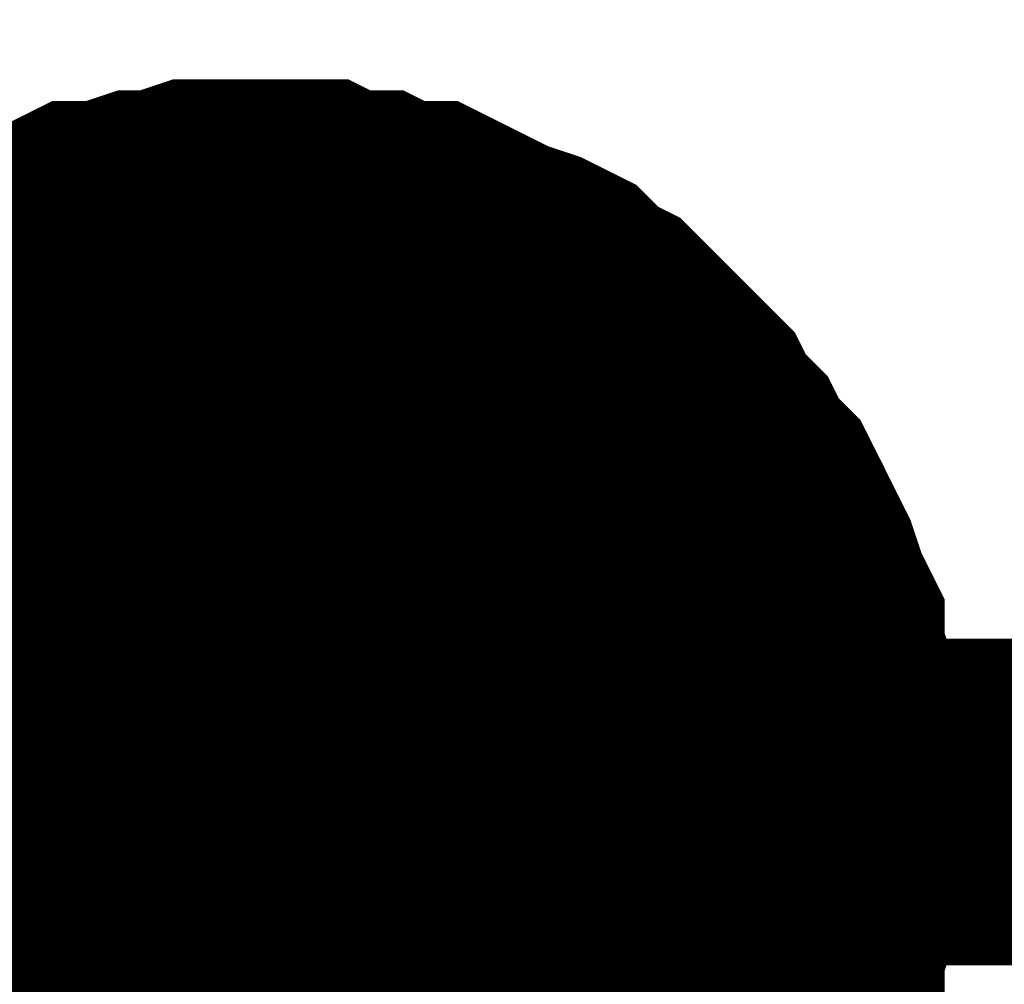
# Model space of a CAD drawing. Header units: inches. Extents: x 0 to 17, y 0 to 11.
# Tile 101 of 114: x 10.3418 to 10.3773, y 6.2432 to 6.278. Entities that reach past the tile are written whole.
import ezdxf

# ---------------------------------------------------------------- set-up
doc = ezdxf.new("R2010")
doc.units = ezdxf.units.IN
doc.header["$MEASUREMENT"] = 0
doc.layers.add('Sheet', color=255, linetype='Continuous')

msp = doc.modelspace()

# ---------------------------------------------------------------- linework, layer by layer
at = {"layer": 'Sheet'}
for points in [[(8.750163, 6.349661, 0.0118, 0.0118, 0), (8.750163, 6.249748, 0.0118, 0.0118, 0), (9.250093, 6.249748, 0.0118, 0.0118, 0), (9.799977, 6.249748, 0.0118, 0.0118, 0), (10.350257, 6.249748, 0.0118, 0.0118, 0), (10.90014, 6.249748, 0.0118, 0.0118, 0), (10.90014, 6.149834, 0.0118, 0.0118, 0)], [(10.335191, 6.263228, 0.0118, 0.0118, 0), (10.335984, 6.264021, 0.0118, 0.0118, 0), (10.336777, 6.264814, 0.0118, 0.0118, 0), (10.33757, 6.26521, 0.0118, 0.0118, 0), (10.338363, 6.266003, 0.0118, 0.0118, 0), (10.339156, 6.2664, 0.0118, 0.0118, 0), (10.339949, 6.267193, 0.0118, 0.0118, 0), (10.340742, 6.267589, 0.0118, 0.0118, 0), (10.341535, 6.267986, 0.0118, 0.0118, 0), (10.342327, 6.268382, 0.0118, 0.0118, 0), (10.343517, 6.268779, 0.0118, 0.0118, 0), (10.34431, 6.269175, 0.0118, 0.0118, 0), (10.345103, 6.269175, 0.0118, 0.0118, 0), (10.346292, 6.269572, 0.0118, 0.0118, 0), (10.347085, 6.269572, 0.0118, 0.0118, 0), (10.348274, 6.269968, 0.0118, 0.0118, 0), (10.349067, 6.269968, 0.0118, 0.0118, 0), (10.350257, 6.269968, 0.0118, 0.0118, 0)], [(10.335191, 6.263228, 0.0118, 0.0118, 0), (10.335984, 6.264021, 0.0118, 0.0118, 0), (10.336777, 6.264814, 0.0118, 0.0118, 0), (10.33757, 6.26521, 0.0118, 0.0118, 0), (10.338363, 6.266003, 0.0118, 0.0118, 0), (10.339156, 6.2664, 0.0118, 0.0118, 0), (10.339949, 6.267193, 0.0118, 0.0118, 0), (10.340742, 6.267589, 0.0118, 0.0118, 0), (10.341535, 6.267986, 0.0118, 0.0118, 0), (10.342327, 6.268382, 0.0118, 0.0118, 0), (10.343517, 6.268779, 0.0118, 0.0118, 0), (10.34431, 6.269175, 0.0118, 0.0118, 0), (10.345103, 6.269175, 0.0118, 0.0118, 0), (10.346292, 6.269572, 0.0118, 0.0118, 0), (10.347085, 6.269572, 0.0118, 0.0118, 0), (10.348274, 6.269968, 0.0118, 0.0118, 0), (10.349067, 6.269968, 0.0118, 0.0118, 0), (10.350257, 6.269968, 0.0118, 0.0118, 0)], [(10.335191, 6.263228, 0.0118, 0.0118, 0), (10.335984, 6.264021, 0.0118, 0.0118, 0), (10.336777, 6.264814, 0.0118, 0.0118, 0), (10.33757, 6.26521, 0.0118, 0.0118, 0), (10.338363, 6.266003, 0.0118, 0.0118, 0), (10.339156, 6.2664, 0.0118, 0.0118, 0), (10.339949, 6.267193, 0.0118, 0.0118, 0), (10.340742, 6.267589, 0.0118, 0.0118, 0), (10.341535, 6.267986, 0.0118, 0.0118, 0), (10.342327, 6.268382, 0.0118, 0.0118, 0), (10.343517, 6.268779, 0.0118, 0.0118, 0), (10.34431, 6.269175, 0.0118, 0.0118, 0), (10.345103, 6.269175, 0.0118, 0.0118, 0), (10.346292, 6.269572, 0.0118, 0.0118, 0), (10.347085, 6.269572, 0.0118, 0.0118, 0), (10.348274, 6.269968, 0.0118, 0.0118, 0), (10.349067, 6.269968, 0.0118, 0.0118, 0), (10.350257, 6.269968, 0.0118, 0.0118, 0)], [(10.335191, 6.263228, 0.0118, 0.0118, 0), (10.335984, 6.264021, 0.0118, 0.0118, 0), (10.336777, 6.264814, 0.0118, 0.0118, 0), (10.33757, 6.26521, 0.0118, 0.0118, 0), (10.338363, 6.266003, 0.0118, 0.0118, 0), (10.339156, 6.2664, 0.0118, 0.0118, 0), (10.339949, 6.267193, 0.0118, 0.0118, 0), (10.340742, 6.267589, 0.0118, 0.0118, 0), (10.341535, 6.267986, 0.0118, 0.0118, 0), (10.342327, 6.268382, 0.0118, 0.0118, 0), (10.343517, 6.268779, 0.0118, 0.0118, 0), (10.34431, 6.269175, 0.0118, 0.0118, 0), (10.345103, 6.269175, 0.0118, 0.0118, 0), (10.346292, 6.269572, 0.0118, 0.0118, 0), (10.347085, 6.269572, 0.0118, 0.0118, 0), (10.348274, 6.269968, 0.0118, 0.0118, 0), (10.349067, 6.269968, 0.0118, 0.0118, 0), (10.350257, 6.269968, 0.0118, 0.0118, 0)], [(10.350257, 6.269968, 0.0118, 0.0118, 0), (10.350257, 6.269968, 0.0118, 0.0118, 0)], [(10.350257, 6.269968, 0.0118, 0.0118, 0), (10.351446, 6.269968, 0.0118, 0.0118, 0), (10.352239, 6.269968, 0.0118, 0.0118, 0), (10.353032, 6.269572, 0.0118, 0.0118, 0), (10.354221, 6.269572, 0.0118, 0.0118, 0), (10.355014, 6.269175, 0.0118, 0.0118, 0), (10.356203, 6.269175, 0.0118, 0.0118, 0), (10.356996, 6.268779, 0.0118, 0.0118, 0), (10.357789, 6.268382, 0.0118, 0.0118, 0), (10.358582, 6.267986, 0.0118, 0.0118, 0), (10.359771, 6.267589, 0.0118, 0.0118, 0), (10.360564, 6.267193, 0.0118, 0.0118, 0), (10.361357, 6.2664, 0.0118, 0.0118, 0), (10.36215, 6.266003, 0.0118, 0.0118, 0), (10.362943, 6.26521, 0.0118, 0.0118, 0), (10.36334, 6.264814, 0.0118, 0.0118, 0), (10.364132, 6.264021, 0.0118, 0.0118, 0), (10.364925, 6.263228, 0.0118, 0.0118, 0), (10.365322, 6.262435, 0.0118, 0.0118, 0), (10.366115, 6.261642, 0.0118, 0.0118, 0), (10.366511, 6.260849, 0.0118, 0.0118, 0), (10.367304, 6.260056, 0.0118, 0.0118, 0), (10.367701, 6.259263, 0.0118, 0.0118, 0), (10.368097, 6.25847, 0.0118, 0.0118, 0), (10.368493, 6.257677, 0.0118, 0.0118, 0), (10.36889, 6.256488, 0.0118, 0.0118, 0), (10.369286, 6.255695, 0.0118, 0.0118, 0), (10.369286, 6.254902, 0.0118, 0.0118, 0), (10.369683, 6.253713, 0.0118, 0.0118, 0), (10.369683, 6.25292, 0.0118, 0.0118, 0), (10.370079, 6.25173, 0.0118, 0.0118, 0), (10.370079, 6.250937, 0.0118, 0.0118, 0), (10.370079, 6.249748, 0.0118, 0.0118, 0)], [(10.350257, 6.269968, 0.0118, 0.0118, 0), (10.350257, 6.269968, 0.0118, 0.0118, 0)], [(10.350257, 6.269968, 0.0118, 0.0118, 0), (10.351446, 6.269968, 0.0118, 0.0118, 0), (10.352239, 6.269968, 0.0118, 0.0118, 0), (10.353032, 6.269572, 0.0118, 0.0118, 0), (10.354221, 6.269572, 0.0118, 0.0118, 0), (10.355014, 6.269175, 0.0118, 0.0118, 0), (10.356203, 6.269175, 0.0118, 0.0118, 0), (10.356996, 6.268779, 0.0118, 0.0118, 0), (10.357789, 6.268382, 0.0118, 0.0118, 0), (10.358582, 6.267986, 0.0118, 0.0118, 0), (10.359771, 6.267589, 0.0118, 0.0118, 0), (10.360564, 6.267193, 0.0118, 0.0118, 0), (10.361357, 6.2664, 0.0118, 0.0118, 0), (10.36215, 6.266003, 0.0118, 0.0118, 0), (10.362943, 6.26521, 0.0118, 0.0118, 0), (10.36334, 6.264814, 0.0118, 0.0118, 0), (10.364132, 6.264021, 0.0118, 0.0118, 0), (10.364925, 6.263228, 0.0118, 0.0118, 0), (10.365322, 6.262435, 0.0118, 0.0118, 0), (10.366115, 6.261642, 0.0118, 0.0118, 0), (10.366511, 6.260849, 0.0118, 0.0118, 0), (10.367304, 6.260056, 0.0118, 0.0118, 0), (10.367701, 6.259263, 0.0118, 0.0118, 0), (10.368097, 6.25847, 0.0118, 0.0118, 0), (10.368493, 6.257677, 0.0118, 0.0118, 0), (10.36889, 6.256488, 0.0118, 0.0118, 0), (10.369286, 6.255695, 0.0118, 0.0118, 0), (10.369286, 6.254902, 0.0118, 0.0118, 0), (10.369683, 6.253713, 0.0118, 0.0118, 0), (10.369683, 6.25292, 0.0118, 0.0118, 0), (10.370079, 6.25173, 0.0118, 0.0118, 0), (10.370079, 6.250937, 0.0118, 0.0118, 0), (10.370079, 6.249748, 0.0118, 0.0118, 0)], [(10.350257, 6.269968, 0.0118, 0.0118, 0), (10.350257, 6.269968, 0.0118, 0.0118, 0)], [(10.350257, 6.269968, 0.0118, 0.0118, 0), (10.351446, 6.269968, 0.0118, 0.0118, 0), (10.352239, 6.269968, 0.0118, 0.0118, 0), (10.353032, 6.269572, 0.0118, 0.0118, 0), (10.354221, 6.269572, 0.0118, 0.0118, 0), (10.355014, 6.269175, 0.0118, 0.0118, 0), (10.356203, 6.269175, 0.0118, 0.0118, 0), (10.356996, 6.268779, 0.0118, 0.0118, 0), (10.357789, 6.268382, 0.0118, 0.0118, 0), (10.358582, 6.267986, 0.0118, 0.0118, 0), (10.359771, 6.267589, 0.0118, 0.0118, 0), (10.360564, 6.267193, 0.0118, 0.0118, 0), (10.361357, 6.2664, 0.0118, 0.0118, 0), (10.36215, 6.266003, 0.0118, 0.0118, 0), (10.362943, 6.26521, 0.0118, 0.0118, 0), (10.36334, 6.264814, 0.0118, 0.0118, 0), (10.364132, 6.264021, 0.0118, 0.0118, 0), (10.364925, 6.263228, 0.0118, 0.0118, 0), (10.365322, 6.262435, 0.0118, 0.0118, 0), (10.366115, 6.261642, 0.0118, 0.0118, 0), (10.366511, 6.260849, 0.0118, 0.0118, 0), (10.367304, 6.260056, 0.0118, 0.0118, 0), (10.367701, 6.259263, 0.0118, 0.0118, 0), (10.368097, 6.25847, 0.0118, 0.0118, 0), (10.368493, 6.257677, 0.0118, 0.0118, 0), (10.36889, 6.256488, 0.0118, 0.0118, 0), (10.369286, 6.255695, 0.0118, 0.0118, 0), (10.369286, 6.254902, 0.0118, 0.0118, 0), (10.369683, 6.253713, 0.0118, 0.0118, 0), (10.369683, 6.25292, 0.0118, 0.0118, 0), (10.370079, 6.25173, 0.0118, 0.0118, 0), (10.370079, 6.250937, 0.0118, 0.0118, 0), (10.370079, 6.249748, 0.0118, 0.0118, 0)], [(10.350257, 6.269968, 0.0118, 0.0118, 0), (10.350257, 6.269968, 0.0118, 0.0118, 0)], [(10.350257, 6.269968, 0.0118, 0.0118, 0), (10.351446, 6.269968, 0.0118, 0.0118, 0), (10.352239, 6.269968, 0.0118, 0.0118, 0), (10.353032, 6.269572, 0.0118, 0.0118, 0), (10.354221, 6.269572, 0.0118, 0.0118, 0), (10.355014, 6.269175, 0.0118, 0.0118, 0), (10.356203, 6.269175, 0.0118, 0.0118, 0), (10.356996, 6.268779, 0.0118, 0.0118, 0), (10.357789, 6.268382, 0.0118, 0.0118, 0), (10.358582, 6.267986, 0.0118, 0.0118, 0), (10.359771, 6.267589, 0.0118, 0.0118, 0), (10.360564, 6.267193, 0.0118, 0.0118, 0), (10.361357, 6.2664, 0.0118, 0.0118, 0), (10.36215, 6.266003, 0.0118, 0.0118, 0), (10.362943, 6.26521, 0.0118, 0.0118, 0), (10.36334, 6.264814, 0.0118, 0.0118, 0), (10.364132, 6.264021, 0.0118, 0.0118, 0), (10.364925, 6.263228, 0.0118, 0.0118, 0), (10.365322, 6.262435, 0.0118, 0.0118, 0), (10.366115, 6.261642, 0.0118, 0.0118, 0), (10.366511, 6.260849, 0.0118, 0.0118, 0), (10.367304, 6.260056, 0.0118, 0.0118, 0), (10.367701, 6.259263, 0.0118, 0.0118, 0), (10.368097, 6.25847, 0.0118, 0.0118, 0), (10.368493, 6.257677, 0.0118, 0.0118, 0), (10.36889, 6.256488, 0.0118, 0.0118, 0), (10.369286, 6.255695, 0.0118, 0.0118, 0), (10.369286, 6.254902, 0.0118, 0.0118, 0), (10.369683, 6.253713, 0.0118, 0.0118, 0), (10.369683, 6.25292, 0.0118, 0.0118, 0), (10.370079, 6.25173, 0.0118, 0.0118, 0), (10.370079, 6.250937, 0.0118, 0.0118, 0), (10.370079, 6.249748, 0.0118, 0.0118, 0)], [(10.339156, 6.2664, 0.0039, 0.0039, 0), (10.339949, 6.267193, 0.0039, 0.0039, 0), (10.340742, 6.267589, 0.0039, 0.0039, 0), (10.341535, 6.267986, 0.0039, 0.0039, 0), (10.342327, 6.268382, 0.0039, 0.0039, 0), (10.343517, 6.268779, 0.0039, 0.0039, 0), (10.34431, 6.269175, 0.0039, 0.0039, 0), (10.345103, 6.269175, 0.0039, 0.0039, 0), (10.346292, 6.269572, 0.0039, 0.0039, 0), (10.347085, 6.269572, 0.0039, 0.0039, 0), (10.348274, 6.269968, 0.0039, 0.0039, 0), (10.349067, 6.269968, 0.0039, 0.0039, 0), (10.350257, 6.269968, 0.0039, 0.0039, 0)], [(10.339156, 6.2664, 0.0039, 0.0039, 0), (10.339949, 6.267193, 0.0039, 0.0039, 0), (10.340742, 6.267589, 0.0039, 0.0039, 0), (10.341535, 6.267986, 0.0039, 0.0039, 0), (10.342327, 6.268382, 0.0039, 0.0039, 0), (10.343517, 6.268779, 0.0039, 0.0039, 0), (10.34431, 6.269175, 0.0039, 0.0039, 0), (10.345103, 6.269175, 0.0039, 0.0039, 0), (10.346292, 6.269572, 0.0039, 0.0039, 0), (10.347085, 6.269572, 0.0039, 0.0039, 0), (10.348274, 6.269968, 0.0039, 0.0039, 0), (10.349067, 6.269968, 0.0039, 0.0039, 0), (10.350257, 6.269968, 0.0039, 0.0039, 0)], [(10.339156, 6.2664, 0.0039, 0.0039, 0), (10.339949, 6.267193, 0.0039, 0.0039, 0), (10.340742, 6.267589, 0.0039, 0.0039, 0), (10.341535, 6.267986, 0.0039, 0.0039, 0), (10.342327, 6.268382, 0.0039, 0.0039, 0), (10.343517, 6.268779, 0.0039, 0.0039, 0), (10.34431, 6.269175, 0.0039, 0.0039, 0), (10.345103, 6.269175, 0.0039, 0.0039, 0), (10.346292, 6.269572, 0.0039, 0.0039, 0), (10.347085, 6.269572, 0.0039, 0.0039, 0), (10.348274, 6.269968, 0.0039, 0.0039, 0), (10.349067, 6.269968, 0.0039, 0.0039, 0), (10.350257, 6.269968, 0.0039, 0.0039, 0)], [(10.339156, 6.2664, 0.0039, 0.0039, 0), (10.339949, 6.267193, 0.0039, 0.0039, 0), (10.340742, 6.267589, 0.0039, 0.0039, 0), (10.341535, 6.267986, 0.0039, 0.0039, 0), (10.342327, 6.268382, 0.0039, 0.0039, 0), (10.343517, 6.268779, 0.0039, 0.0039, 0), (10.34431, 6.269175, 0.0039, 0.0039, 0), (10.345103, 6.269175, 0.0039, 0.0039, 0), (10.346292, 6.269572, 0.0039, 0.0039, 0), (10.347085, 6.269572, 0.0039, 0.0039, 0), (10.348274, 6.269968, 0.0039, 0.0039, 0), (10.349067, 6.269968, 0.0039, 0.0039, 0), (10.350257, 6.269968, 0.0039, 0.0039, 0)], [(10.350257, 6.269968, 0.0039, 0.0039, 0), (10.350257, 6.269968, 0.0039, 0.0039, 0)], [(10.350257, 6.269968, 0.0039, 0.0039, 0), (10.351446, 6.269968, 0.0039, 0.0039, 0), (10.352239, 6.269968, 0.0039, 0.0039, 0), (10.353032, 6.269572, 0.0039, 0.0039, 0), (10.354221, 6.269572, 0.0039, 0.0039, 0), (10.355014, 6.269175, 0.0039, 0.0039, 0), (10.356203, 6.269175, 0.0039, 0.0039, 0), (10.356996, 6.268779, 0.0039, 0.0039, 0), (10.357789, 6.268382, 0.0039, 0.0039, 0), (10.358582, 6.267986, 0.0039, 0.0039, 0), (10.359771, 6.267589, 0.0039, 0.0039, 0), (10.360564, 6.267193, 0.0039, 0.0039, 0), (10.361357, 6.2664, 0.0039, 0.0039, 0), (10.36215, 6.266003, 0.0039, 0.0039, 0), (10.362943, 6.26521, 0.0039, 0.0039, 0), (10.36334, 6.264814, 0.0039, 0.0039, 0), (10.364132, 6.264021, 0.0039, 0.0039, 0), (10.364925, 6.263228, 0.0039, 0.0039, 0), (10.365322, 6.262435, 0.0039, 0.0039, 0), (10.366115, 6.261642, 0.0039, 0.0039, 0), (10.366511, 6.260849, 0.0039, 0.0039, 0), (10.367304, 6.260056, 0.0039, 0.0039, 0), (10.367701, 6.259263, 0.0039, 0.0039, 0), (10.368097, 6.25847, 0.0039, 0.0039, 0), (10.368493, 6.257677, 0.0039, 0.0039, 0), (10.36889, 6.256488, 0.0039, 0.0039, 0), (10.369286, 6.255695, 0.0039, 0.0039, 0), (10.369286, 6.254902, 0.0039, 0.0039, 0), (10.369683, 6.253713, 0.0039, 0.0039, 0), (10.369683, 6.25292, 0.0039, 0.0039, 0), (10.370079, 6.25173, 0.0039, 0.0039, 0), (10.370079, 6.250937, 0.0039, 0.0039, 0), (10.370079, 6.249748, 0.0039, 0.0039, 0)], [(10.350257, 6.269968, 0.0039, 0.0039, 0), (10.350257, 6.269968, 0.0039, 0.0039, 0)], [(10.350257, 6.269968, 0.0039, 0.0039, 0), (10.351446, 6.269968, 0.0039, 0.0039, 0), (10.352239, 6.269968, 0.0039, 0.0039, 0), (10.353032, 6.269572, 0.0039, 0.0039, 0), (10.354221, 6.269572, 0.0039, 0.0039, 0), (10.355014, 6.269175, 0.0039, 0.0039, 0), (10.356203, 6.269175, 0.0039, 0.0039, 0), (10.356996, 6.268779, 0.0039, 0.0039, 0), (10.357789, 6.268382, 0.0039, 0.0039, 0), (10.358582, 6.267986, 0.0039, 0.0039, 0), (10.359771, 6.267589, 0.0039, 0.0039, 0), (10.360564, 6.267193, 0.0039, 0.0039, 0), (10.361357, 6.2664, 0.0039, 0.0039, 0), (10.36215, 6.266003, 0.0039, 0.0039, 0), (10.362943, 6.26521, 0.0039, 0.0039, 0), (10.36334, 6.264814, 0.0039, 0.0039, 0), (10.364132, 6.264021, 0.0039, 0.0039, 0), (10.364925, 6.263228, 0.0039, 0.0039, 0), (10.365322, 6.262435, 0.0039, 0.0039, 0), (10.366115, 6.261642, 0.0039, 0.0039, 0), (10.366511, 6.260849, 0.0039, 0.0039, 0), (10.367304, 6.260056, 0.0039, 0.0039, 0), (10.367701, 6.259263, 0.0039, 0.0039, 0), (10.368097, 6.25847, 0.0039, 0.0039, 0), (10.368493, 6.257677, 0.0039, 0.0039, 0), (10.36889, 6.256488, 0.0039, 0.0039, 0), (10.369286, 6.255695, 0.0039, 0.0039, 0), (10.369286, 6.254902, 0.0039, 0.0039, 0), (10.369683, 6.253713, 0.0039, 0.0039, 0), (10.369683, 6.25292, 0.0039, 0.0039, 0), (10.370079, 6.25173, 0.0039, 0.0039, 0), (10.370079, 6.250937, 0.0039, 0.0039, 0), (10.370079, 6.249748, 0.0039, 0.0039, 0)], [(10.350257, 6.269968, 0.0039, 0.0039, 0), (10.350257, 6.269968, 0.0039, 0.0039, 0)], [(10.350257, 6.269968, 0.0039, 0.0039, 0), (10.351446, 6.269968, 0.0039, 0.0039, 0), (10.352239, 6.269968, 0.0039, 0.0039, 0), (10.353032, 6.269572, 0.0039, 0.0039, 0), (10.354221, 6.269572, 0.0039, 0.0039, 0), (10.355014, 6.269175, 0.0039, 0.0039, 0), (10.356203, 6.269175, 0.0039, 0.0039, 0), (10.356996, 6.268779, 0.0039, 0.0039, 0), (10.357789, 6.268382, 0.0039, 0.0039, 0), (10.358582, 6.267986, 0.0039, 0.0039, 0), (10.359771, 6.267589, 0.0039, 0.0039, 0), (10.360564, 6.267193, 0.0039, 0.0039, 0), (10.361357, 6.2664, 0.0039, 0.0039, 0), (10.36215, 6.266003, 0.0039, 0.0039, 0), (10.362943, 6.26521, 0.0039, 0.0039, 0), (10.36334, 6.264814, 0.0039, 0.0039, 0), (10.364132, 6.264021, 0.0039, 0.0039, 0), (10.364925, 6.263228, 0.0039, 0.0039, 0), (10.365322, 6.262435, 0.0039, 0.0039, 0), (10.366115, 6.261642, 0.0039, 0.0039, 0), (10.366511, 6.260849, 0.0039, 0.0039, 0), (10.367304, 6.260056, 0.0039, 0.0039, 0), (10.367701, 6.259263, 0.0039, 0.0039, 0), (10.368097, 6.25847, 0.0039, 0.0039, 0), (10.368493, 6.257677, 0.0039, 0.0039, 0), (10.36889, 6.256488, 0.0039, 0.0039, 0), (10.369286, 6.255695, 0.0039, 0.0039, 0), (10.369286, 6.254902, 0.0039, 0.0039, 0), (10.369683, 6.253713, 0.0039, 0.0039, 0), (10.369683, 6.25292, 0.0039, 0.0039, 0), (10.370079, 6.25173, 0.0039, 0.0039, 0), (10.370079, 6.250937, 0.0039, 0.0039, 0), (10.370079, 6.249748, 0.0039, 0.0039, 0)], [(10.350257, 6.269968, 0.0039, 0.0039, 0), (10.350257, 6.269968, 0.0039, 0.0039, 0)], [(10.350257, 6.269968, 0.0039, 0.0039, 0), (10.351446, 6.269968, 0.0039, 0.0039, 0), (10.352239, 6.269968, 0.0039, 0.0039, 0), (10.353032, 6.269572, 0.0039, 0.0039, 0), (10.354221, 6.269572, 0.0039, 0.0039, 0), (10.355014, 6.269175, 0.0039, 0.0039, 0), (10.356203, 6.269175, 0.0039, 0.0039, 0), (10.356996, 6.268779, 0.0039, 0.0039, 0), (10.357789, 6.268382, 0.0039, 0.0039, 0), (10.358582, 6.267986, 0.0039, 0.0039, 0), (10.359771, 6.267589, 0.0039, 0.0039, 0), (10.360564, 6.267193, 0.0039, 0.0039, 0), (10.361357, 6.2664, 0.0039, 0.0039, 0), (10.36215, 6.266003, 0.0039, 0.0039, 0), (10.362943, 6.26521, 0.0039, 0.0039, 0), (10.36334, 6.264814, 0.0039, 0.0039, 0), (10.364132, 6.264021, 0.0039, 0.0039, 0), (10.364925, 6.263228, 0.0039, 0.0039, 0), (10.365322, 6.262435, 0.0039, 0.0039, 0), (10.366115, 6.261642, 0.0039, 0.0039, 0), (10.366511, 6.260849, 0.0039, 0.0039, 0), (10.367304, 6.260056, 0.0039, 0.0039, 0), (10.367701, 6.259263, 0.0039, 0.0039, 0), (10.368097, 6.25847, 0.0039, 0.0039, 0), (10.368493, 6.257677, 0.0039, 0.0039, 0), (10.36889, 6.256488, 0.0039, 0.0039, 0), (10.369286, 6.255695, 0.0039, 0.0039, 0), (10.369286, 6.254902, 0.0039, 0.0039, 0), (10.369683, 6.253713, 0.0039, 0.0039, 0), (10.369683, 6.25292, 0.0039, 0.0039, 0), (10.370079, 6.25173, 0.0039, 0.0039, 0), (10.370079, 6.250937, 0.0039, 0.0039, 0), (10.370079, 6.249748, 0.0039, 0.0039, 0)], [(10.350257, 6.149834, 0.0118, 0.0118, 0), (10.350257, 6.249748, 0.0118, 0.0118, 0)], [(10.370079, 6.249748, 0.0118, 0.0118, 0), (10.370079, 6.248558, 0.0118, 0.0118, 0), (10.370079, 6.247765, 0.0118, 0.0118, 0), (10.369683, 6.246576, 0.0118, 0.0118, 0), (10.369683, 6.245783, 0.0118, 0.0118, 0), (10.369286, 6.244593, 0.0118, 0.0118, 0), (10.369286, 6.2438, 0.0118, 0.0118, 0), (10.36889, 6.243007, 0.0118, 0.0118, 0), (10.368493, 6.241818, 0.0118, 0.0118, 0), (10.368097, 6.241025, 0.0118, 0.0118, 0), (10.367701, 6.240232, 0.0118, 0.0118, 0), (10.367304, 6.239439, 0.0118, 0.0118, 0), (10.366511, 6.238646, 0.0118, 0.0118, 0), (10.366115, 6.237853, 0.0118, 0.0118, 0), (10.365322, 6.23706, 0.0118, 0.0118, 0)], [(10.370079, 6.249748, 0.0118, 0.0118, 0), (10.370079, 6.248558, 0.0118, 0.0118, 0), (10.370079, 6.247765, 0.0118, 0.0118, 0), (10.369683, 6.246576, 0.0118, 0.0118, 0), (10.369683, 6.245783, 0.0118, 0.0118, 0), (10.369286, 6.244593, 0.0118, 0.0118, 0), (10.369286, 6.2438, 0.0118, 0.0118, 0), (10.36889, 6.243007, 0.0118, 0.0118, 0), (10.368493, 6.241818, 0.0118, 0.0118, 0), (10.368097, 6.241025, 0.0118, 0.0118, 0), (10.367701, 6.240232, 0.0118, 0.0118, 0), (10.367304, 6.239439, 0.0118, 0.0118, 0), (10.366511, 6.238646, 0.0118, 0.0118, 0), (10.366115, 6.237853, 0.0118, 0.0118, 0), (10.365322, 6.23706, 0.0118, 0.0118, 0)], [(10.370079, 6.249748, 0.0118, 0.0118, 0), (10.370079, 6.248558, 0.0118, 0.0118, 0), (10.370079, 6.247765, 0.0118, 0.0118, 0), (10.369683, 6.246576, 0.0118, 0.0118, 0), (10.369683, 6.245783, 0.0118, 0.0118, 0), (10.369286, 6.244593, 0.0118, 0.0118, 0), (10.369286, 6.2438, 0.0118, 0.0118, 0), (10.36889, 6.243007, 0.0118, 0.0118, 0), (10.368493, 6.241818, 0.0118, 0.0118, 0), (10.368097, 6.241025, 0.0118, 0.0118, 0), (10.367701, 6.240232, 0.0118, 0.0118, 0), (10.367304, 6.239439, 0.0118, 0.0118, 0), (10.366511, 6.238646, 0.0118, 0.0118, 0), (10.366115, 6.237853, 0.0118, 0.0118, 0), (10.365322, 6.23706, 0.0118, 0.0118, 0)], [(10.370079, 6.249748, 0.0118, 0.0118, 0), (10.370079, 6.248558, 0.0118, 0.0118, 0), (10.370079, 6.247765, 0.0118, 0.0118, 0), (10.369683, 6.246576, 0.0118, 0.0118, 0), (10.369683, 6.245783, 0.0118, 0.0118, 0), (10.369286, 6.244593, 0.0118, 0.0118, 0), (10.369286, 6.2438, 0.0118, 0.0118, 0), (10.36889, 6.243007, 0.0118, 0.0118, 0), (10.368493, 6.241818, 0.0118, 0.0118, 0), (10.368097, 6.241025, 0.0118, 0.0118, 0), (10.367701, 6.240232, 0.0118, 0.0118, 0), (10.367304, 6.239439, 0.0118, 0.0118, 0), (10.366511, 6.238646, 0.0118, 0.0118, 0), (10.366115, 6.237853, 0.0118, 0.0118, 0), (10.365322, 6.23706, 0.0118, 0.0118, 0)], [(10.370079, 6.249748, 0.0118, 0.0118, 0), (10.370079, 6.249748, 0.0118, 0.0118, 0), (10.370079, 6.249748, 0.0118, 0.0118, 0), (10.370079, 6.249748, 0.0118, 0.0118, 0), (10.370079, 6.249748, 0.0118, 0.0118, 0), (10.370079, 6.249748, 0.0118, 0.0118, 0), (10.370079, 6.249748, 0.0118, 0.0118, 0), (10.370079, 6.249748, 0.0118, 0.0118, 0), (10.370079, 6.249748, 0.0118, 0.0118, 0), (10.370079, 6.249748, 0.0118, 0.0118, 0), (10.370079, 6.249748, 0.0118, 0.0118, 0), (10.370079, 6.249748, 0.0118, 0.0118, 0), (10.370079, 6.249748, 0.0118, 0.0118, 0), (10.370079, 6.249748, 0.0118, 0.0118, 0), (10.370079, 6.249748, 0.0118, 0.0118, 0), (10.370079, 6.249748, 0.0118, 0.0118, 0), (10.370079, 6.249748, 0.0118, 0.0118, 0), (10.370079, 6.249748, 0.0118, 0.0118, 0), (10.370079, 6.249748, 0.0118, 0.0118, 0), (10.370079, 6.249748, 0.0118, 0.0118, 0), (10.370079, 6.249748, 0.0118, 0.0118, 0), (10.370079, 6.249748, 0.0118, 0.0118, 0), (10.370079, 6.249748, 0.0118, 0.0118, 0), (10.370079, 6.249748, 0.0118, 0.0118, 0), (10.370079, 6.249748, 0.0118, 0.0118, 0), (10.370079, 6.249748, 0.0118, 0.0118, 0), (10.370079, 6.249748, 0.0118, 0.0118, 0), (10.370079, 6.249748, 0.0118, 0.0118, 0), (10.370079, 6.249748, 0.0118, 0.0118, 0), (10.370079, 6.249748, 0.0118, 0.0118, 0), (10.370079, 6.249748, 0.0118, 0.0118, 0), (10.370079, 6.249748, 0.0118, 0.0118, 0), (10.370079, 6.249748, 0.0118, 0.0118, 0)], [(10.370079, 6.249748, 0.0118, 0.0118, 0), (10.370079, 6.249748, 0.0118, 0.0118, 0)], [(10.370079, 6.249748, 0.0118, 0.0118, 0), (10.370079, 6.249748, 0.0118, 0.0118, 0), (10.370079, 6.249748, 0.0118, 0.0118, 0), (10.370079, 6.249748, 0.0118, 0.0118, 0), (10.370079, 6.249748, 0.0118, 0.0118, 0), (10.370079, 6.249748, 0.0118, 0.0118, 0), (10.370079, 6.249748, 0.0118, 0.0118, 0), (10.370079, 6.249748, 0.0118, 0.0118, 0), (10.370079, 6.249748, 0.0118, 0.0118, 0), (10.370079, 6.249748, 0.0118, 0.0118, 0), (10.370079, 6.249748, 0.0118, 0.0118, 0), (10.370079, 6.249748, 0.0118, 0.0118, 0), (10.370079, 6.249748, 0.0118, 0.0118, 0), (10.370079, 6.249748, 0.0118, 0.0118, 0), (10.370079, 6.249748, 0.0118, 0.0118, 0), (10.370079, 6.249748, 0.0118, 0.0118, 0), (10.370079, 6.249748, 0.0118, 0.0118, 0), (10.370079, 6.249748, 0.0118, 0.0118, 0), (10.370079, 6.249748, 0.0118, 0.0118, 0), (10.370079, 6.249748, 0.0118, 0.0118, 0), (10.370079, 6.249748, 0.0118, 0.0118, 0), (10.370079, 6.249748, 0.0118, 0.0118, 0), (10.370079, 6.249748, 0.0118, 0.0118, 0), (10.370079, 6.249748, 0.0118, 0.0118, 0), (10.370079, 6.249748, 0.0118, 0.0118, 0), (10.370079, 6.249748, 0.0118, 0.0118, 0), (10.370079, 6.249748, 0.0118, 0.0118, 0), (10.370079, 6.249748, 0.0118, 0.0118, 0), (10.370079, 6.249748, 0.0118, 0.0118, 0), (10.370079, 6.249748, 0.0118, 0.0118, 0), (10.370079, 6.249748, 0.0118, 0.0118, 0), (10.370079, 6.249748, 0.0118, 0.0118, 0), (10.370079, 6.249748, 0.0118, 0.0118, 0)], [(10.370079, 6.249748, 0.0118, 0.0118, 0), (10.370079, 6.249748, 0.0118, 0.0118, 0)], [(10.370079, 6.249748, 0.0118, 0.0118, 0), (10.370079, 6.249748, 0.0118, 0.0118, 0), (10.370079, 6.249748, 0.0118, 0.0118, 0), (10.370079, 6.249748, 0.0118, 0.0118, 0), (10.370079, 6.249748, 0.0118, 0.0118, 0), (10.370079, 6.249748, 0.0118, 0.0118, 0), (10.370079, 6.249748, 0.0118, 0.0118, 0), (10.370079, 6.249748, 0.0118, 0.0118, 0), (10.370079, 6.249748, 0.0118, 0.0118, 0), (10.370079, 6.249748, 0.0118, 0.0118, 0), (10.370079, 6.249748, 0.0118, 0.0118, 0), (10.370079, 6.249748, 0.0118, 0.0118, 0), (10.370079, 6.249748, 0.0118, 0.0118, 0), (10.370079, 6.249748, 0.0118, 0.0118, 0), (10.370079, 6.249748, 0.0118, 0.0118, 0), (10.370079, 6.249748, 0.0118, 0.0118, 0), (10.370079, 6.249748, 0.0118, 0.0118, 0), (10.370079, 6.249748, 0.0118, 0.0118, 0), (10.370079, 6.249748, 0.0118, 0.0118, 0), (10.370079, 6.249748, 0.0118, 0.0118, 0), (10.370079, 6.249748, 0.0118, 0.0118, 0), (10.370079, 6.249748, 0.0118, 0.0118, 0), (10.370079, 6.249748, 0.0118, 0.0118, 0), (10.370079, 6.249748, 0.0118, 0.0118, 0), (10.370079, 6.249748, 0.0118, 0.0118, 0), (10.370079, 6.249748, 0.0118, 0.0118, 0), (10.370079, 6.249748, 0.0118, 0.0118, 0), (10.370079, 6.249748, 0.0118, 0.0118, 0), (10.370079, 6.249748, 0.0118, 0.0118, 0), (10.370079, 6.249748, 0.0118, 0.0118, 0), (10.370079, 6.249748, 0.0118, 0.0118, 0), (10.370079, 6.249748, 0.0118, 0.0118, 0), (10.370079, 6.249748, 0.0118, 0.0118, 0)], [(10.370079, 6.249748, 0.0118, 0.0118, 0), (10.370079, 6.249748, 0.0118, 0.0118, 0)], [(10.370079, 6.249748, 0.0118, 0.0118, 0), (10.370079, 6.249748, 0.0118, 0.0118, 0), (10.370079, 6.249748, 0.0118, 0.0118, 0), (10.370079, 6.249748, 0.0118, 0.0118, 0), (10.370079, 6.249748, 0.0118, 0.0118, 0), (10.370079, 6.249748, 0.0118, 0.0118, 0), (10.370079, 6.249748, 0.0118, 0.0118, 0), (10.370079, 6.249748, 0.0118, 0.0118, 0), (10.370079, 6.249748, 0.0118, 0.0118, 0), (10.370079, 6.249748, 0.0118, 0.0118, 0), (10.370079, 6.249748, 0.0118, 0.0118, 0), (10.370079, 6.249748, 0.0118, 0.0118, 0), (10.370079, 6.249748, 0.0118, 0.0118, 0), (10.370079, 6.249748, 0.0118, 0.0118, 0), (10.370079, 6.249748, 0.0118, 0.0118, 0), (10.370079, 6.249748, 0.0118, 0.0118, 0), (10.370079, 6.249748, 0.0118, 0.0118, 0), (10.370079, 6.249748, 0.0118, 0.0118, 0), (10.370079, 6.249748, 0.0118, 0.0118, 0), (10.370079, 6.249748, 0.0118, 0.0118, 0), (10.370079, 6.249748, 0.0118, 0.0118, 0), (10.370079, 6.249748, 0.0118, 0.0118, 0), (10.370079, 6.249748, 0.0118, 0.0118, 0), (10.370079, 6.249748, 0.0118, 0.0118, 0), (10.370079, 6.249748, 0.0118, 0.0118, 0), (10.370079, 6.249748, 0.0118, 0.0118, 0), (10.370079, 6.249748, 0.0118, 0.0118, 0), (10.370079, 6.249748, 0.0118, 0.0118, 0), (10.370079, 6.249748, 0.0118, 0.0118, 0), (10.370079, 6.249748, 0.0118, 0.0118, 0), (10.370079, 6.249748, 0.0118, 0.0118, 0), (10.370079, 6.249748, 0.0118, 0.0118, 0), (10.370079, 6.249748, 0.0118, 0.0118, 0)], [(10.370079, 6.249748, 0.0118, 0.0118, 0), (10.370079, 6.249748, 0.0118, 0.0118, 0)], [(10.370079, 6.249748, 0.0039, 0.0039, 0), (10.370079, 6.248558, 0.0039, 0.0039, 0), (10.370079, 6.247765, 0.0039, 0.0039, 0), (10.369683, 6.246576, 0.0039, 0.0039, 0), (10.369683, 6.245783, 0.0039, 0.0039, 0), (10.369286, 6.244593, 0.0039, 0.0039, 0), (10.369286, 6.2438, 0.0039, 0.0039, 0), (10.36889, 6.243007, 0.0039, 0.0039, 0), (10.368493, 6.241818, 0.0039, 0.0039, 0), (10.368097, 6.241025, 0.0039, 0.0039, 0)], [(10.370079, 6.249748, 0.0039, 0.0039, 0), (10.370079, 6.248558, 0.0039, 0.0039, 0), (10.370079, 6.247765, 0.0039, 0.0039, 0), (10.369683, 6.246576, 0.0039, 0.0039, 0), (10.369683, 6.245783, 0.0039, 0.0039, 0), (10.369286, 6.244593, 0.0039, 0.0039, 0), (10.369286, 6.2438, 0.0039, 0.0039, 0), (10.36889, 6.243007, 0.0039, 0.0039, 0), (10.368493, 6.241818, 0.0039, 0.0039, 0), (10.368097, 6.241025, 0.0039, 0.0039, 0)], [(10.370079, 6.249748, 0.0039, 0.0039, 0), (10.370079, 6.248558, 0.0039, 0.0039, 0), (10.370079, 6.247765, 0.0039, 0.0039, 0), (10.369683, 6.246576, 0.0039, 0.0039, 0), (10.369683, 6.245783, 0.0039, 0.0039, 0), (10.369286, 6.244593, 0.0039, 0.0039, 0), (10.369286, 6.2438, 0.0039, 0.0039, 0), (10.36889, 6.243007, 0.0039, 0.0039, 0), (10.368493, 6.241818, 0.0039, 0.0039, 0), (10.368097, 6.241025, 0.0039, 0.0039, 0)], [(10.370079, 6.249748, 0.0039, 0.0039, 0), (10.370079, 6.248558, 0.0039, 0.0039, 0), (10.370079, 6.247765, 0.0039, 0.0039, 0), (10.369683, 6.246576, 0.0039, 0.0039, 0), (10.369683, 6.245783, 0.0039, 0.0039, 0), (10.369286, 6.244593, 0.0039, 0.0039, 0), (10.369286, 6.2438, 0.0039, 0.0039, 0), (10.36889, 6.243007, 0.0039, 0.0039, 0), (10.368493, 6.241818, 0.0039, 0.0039, 0), (10.368097, 6.241025, 0.0039, 0.0039, 0)], [(10.370079, 6.249748, 0.0039, 0.0039, 0), (10.370079, 6.249748, 0.0039, 0.0039, 0), (10.370079, 6.249748, 0.0039, 0.0039, 0), (10.370079, 6.249748, 0.0039, 0.0039, 0), (10.370079, 6.249748, 0.0039, 0.0039, 0), (10.370079, 6.249748, 0.0039, 0.0039, 0), (10.370079, 6.249748, 0.0039, 0.0039, 0), (10.370079, 6.249748, 0.0039, 0.0039, 0), (10.370079, 6.249748, 0.0039, 0.0039, 0), (10.370079, 6.249748, 0.0039, 0.0039, 0), (10.370079, 6.249748, 0.0039, 0.0039, 0), (10.370079, 6.249748, 0.0039, 0.0039, 0), (10.370079, 6.249748, 0.0039, 0.0039, 0), (10.370079, 6.249748, 0.0039, 0.0039, 0), (10.370079, 6.249748, 0.0039, 0.0039, 0), (10.370079, 6.249748, 0.0039, 0.0039, 0), (10.370079, 6.249748, 0.0039, 0.0039, 0), (10.370079, 6.249748, 0.0039, 0.0039, 0), (10.370079, 6.249748, 0.0039, 0.0039, 0), (10.370079, 6.249748, 0.0039, 0.0039, 0), (10.370079, 6.249748, 0.0039, 0.0039, 0), (10.370079, 6.249748, 0.0039, 0.0039, 0), (10.370079, 6.249748, 0.0039, 0.0039, 0), (10.370079, 6.249748, 0.0039, 0.0039, 0), (10.370079, 6.249748, 0.0039, 0.0039, 0), (10.370079, 6.249748, 0.0039, 0.0039, 0), (10.370079, 6.249748, 0.0039, 0.0039, 0), (10.370079, 6.249748, 0.0039, 0.0039, 0), (10.370079, 6.249748, 0.0039, 0.0039, 0), (10.370079, 6.249748, 0.0039, 0.0039, 0), (10.370079, 6.249748, 0.0039, 0.0039, 0), (10.370079, 6.249748, 0.0039, 0.0039, 0), (10.370079, 6.249748, 0.0039, 0.0039, 0)], [(10.370079, 6.249748, 0.0039, 0.0039, 0), (10.370079, 6.249748, 0.0039, 0.0039, 0)], [(10.370079, 6.249748, 0.0039, 0.0039, 0), (10.370079, 6.249748, 0.0039, 0.0039, 0), (10.370079, 6.249748, 0.0039, 0.0039, 0), (10.370079, 6.249748, 0.0039, 0.0039, 0), (10.370079, 6.249748, 0.0039, 0.0039, 0), (10.370079, 6.249748, 0.0039, 0.0039, 0), (10.370079, 6.249748, 0.0039, 0.0039, 0), (10.370079, 6.249748, 0.0039, 0.0039, 0), (10.370079, 6.249748, 0.0039, 0.0039, 0), (10.370079, 6.249748, 0.0039, 0.0039, 0), (10.370079, 6.249748, 0.0039, 0.0039, 0), (10.370079, 6.249748, 0.0039, 0.0039, 0), (10.370079, 6.249748, 0.0039, 0.0039, 0), (10.370079, 6.249748, 0.0039, 0.0039, 0), (10.370079, 6.249748, 0.0039, 0.0039, 0), (10.370079, 6.249748, 0.0039, 0.0039, 0), (10.370079, 6.249748, 0.0039, 0.0039, 0), (10.370079, 6.249748, 0.0039, 0.0039, 0), (10.370079, 6.249748, 0.0039, 0.0039, 0), (10.370079, 6.249748, 0.0039, 0.0039, 0), (10.370079, 6.249748, 0.0039, 0.0039, 0), (10.370079, 6.249748, 0.0039, 0.0039, 0), (10.370079, 6.249748, 0.0039, 0.0039, 0), (10.370079, 6.249748, 0.0039, 0.0039, 0), (10.370079, 6.249748, 0.0039, 0.0039, 0), (10.370079, 6.249748, 0.0039, 0.0039, 0), (10.370079, 6.249748, 0.0039, 0.0039, 0), (10.370079, 6.249748, 0.0039, 0.0039, 0), (10.370079, 6.249748, 0.0039, 0.0039, 0), (10.370079, 6.249748, 0.0039, 0.0039, 0), (10.370079, 6.249748, 0.0039, 0.0039, 0), (10.370079, 6.249748, 0.0039, 0.0039, 0), (10.370079, 6.249748, 0.0039, 0.0039, 0)], [(10.370079, 6.249748, 0.0039, 0.0039, 0), (10.370079, 6.249748, 0.0039, 0.0039, 0)], [(10.370079, 6.249748, 0.0039, 0.0039, 0), (10.370079, 6.249748, 0.0039, 0.0039, 0), (10.370079, 6.249748, 0.0039, 0.0039, 0), (10.370079, 6.249748, 0.0039, 0.0039, 0), (10.370079, 6.249748, 0.0039, 0.0039, 0), (10.370079, 6.249748, 0.0039, 0.0039, 0), (10.370079, 6.249748, 0.0039, 0.0039, 0), (10.370079, 6.249748, 0.0039, 0.0039, 0), (10.370079, 6.249748, 0.0039, 0.0039, 0), (10.370079, 6.249748, 0.0039, 0.0039, 0), (10.370079, 6.249748, 0.0039, 0.0039, 0), (10.370079, 6.249748, 0.0039, 0.0039, 0), (10.370079, 6.249748, 0.0039, 0.0039, 0), (10.370079, 6.249748, 0.0039, 0.0039, 0), (10.370079, 6.249748, 0.0039, 0.0039, 0), (10.370079, 6.249748, 0.0039, 0.0039, 0), (10.370079, 6.249748, 0.0039, 0.0039, 0), (10.370079, 6.249748, 0.0039, 0.0039, 0), (10.370079, 6.249748, 0.0039, 0.0039, 0), (10.370079, 6.249748, 0.0039, 0.0039, 0), (10.370079, 6.249748, 0.0039, 0.0039, 0), (10.370079, 6.249748, 0.0039, 0.0039, 0), (10.370079, 6.249748, 0.0039, 0.0039, 0), (10.370079, 6.249748, 0.0039, 0.0039, 0), (10.370079, 6.249748, 0.0039, 0.0039, 0), (10.370079, 6.249748, 0.0039, 0.0039, 0), (10.370079, 6.249748, 0.0039, 0.0039, 0), (10.370079, 6.249748, 0.0039, 0.0039, 0), (10.370079, 6.249748, 0.0039, 0.0039, 0), (10.370079, 6.249748, 0.0039, 0.0039, 0), (10.370079, 6.249748, 0.0039, 0.0039, 0), (10.370079, 6.249748, 0.0039, 0.0039, 0), (10.370079, 6.249748, 0.0039, 0.0039, 0)], [(10.370079, 6.249748, 0.0039, 0.0039, 0), (10.370079, 6.249748, 0.0039, 0.0039, 0)], [(10.370079, 6.249748, 0.0039, 0.0039, 0), (10.370079, 6.249748, 0.0039, 0.0039, 0), (10.370079, 6.249748, 0.0039, 0.0039, 0), (10.370079, 6.249748, 0.0039, 0.0039, 0), (10.370079, 6.249748, 0.0039, 0.0039, 0), (10.370079, 6.249748, 0.0039, 0.0039, 0), (10.370079, 6.249748, 0.0039, 0.0039, 0), (10.370079, 6.249748, 0.0039, 0.0039, 0), (10.370079, 6.249748, 0.0039, 0.0039, 0), (10.370079, 6.249748, 0.0039, 0.0039, 0), (10.370079, 6.249748, 0.0039, 0.0039, 0), (10.370079, 6.249748, 0.0039, 0.0039, 0), (10.370079, 6.249748, 0.0039, 0.0039, 0), (10.370079, 6.249748, 0.0039, 0.0039, 0), (10.370079, 6.249748, 0.0039, 0.0039, 0), (10.370079, 6.249748, 0.0039, 0.0039, 0), (10.370079, 6.249748, 0.0039, 0.0039, 0), (10.370079, 6.249748, 0.0039, 0.0039, 0), (10.370079, 6.249748, 0.0039, 0.0039, 0), (10.370079, 6.249748, 0.0039, 0.0039, 0), (10.370079, 6.249748, 0.0039, 0.0039, 0), (10.370079, 6.249748, 0.0039, 0.0039, 0), (10.370079, 6.249748, 0.0039, 0.0039, 0), (10.370079, 6.249748, 0.0039, 0.0039, 0), (10.370079, 6.249748, 0.0039, 0.0039, 0), (10.370079, 6.249748, 0.0039, 0.0039, 0), (10.370079, 6.249748, 0.0039, 0.0039, 0), (10.370079, 6.249748, 0.0039, 0.0039, 0), (10.370079, 6.249748, 0.0039, 0.0039, 0), (10.370079, 6.249748, 0.0039, 0.0039, 0), (10.370079, 6.249748, 0.0039, 0.0039, 0), (10.370079, 6.249748, 0.0039, 0.0039, 0), (10.370079, 6.249748, 0.0039, 0.0039, 0)], [(10.370079, 6.249748, 0.0039, 0.0039, 0), (10.370079, 6.249748, 0.0039, 0.0039, 0)]]:
    msp.add_lwpolyline(points, format="xyseb", dxfattribs=at)
msp.add_lwpolyline([(10.34, 6.25, 0.02, 0.02, 1), (10.36, 6.25, 0.02, 0.02, 1)], format="xyseb", close=True, dxfattribs=at)

doc.saveas('drawing.dxf')
